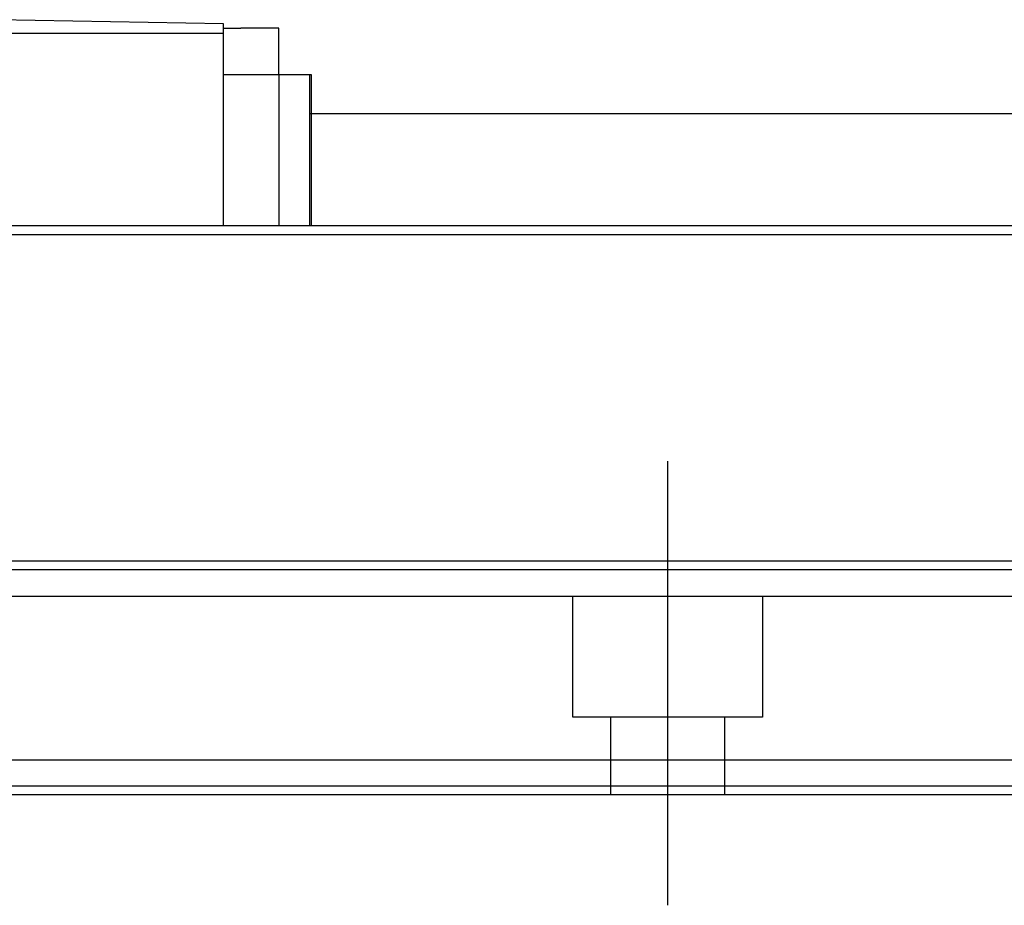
# Model space of a CAD drawing. Header units: millimetres. Extents: x -1108 to 3135, y -1596 to 860.
# Tile 169 of 256: x -737 to -680, y -957 to -906. Entities that reach past the tile are written whole.
import ezdxf
from ezdxf.lldxf.tags import DXFTag

# ---------------------------------------------------------------- set-up
doc = ezdxf.new("R2010")
doc.units = ezdxf.units.MM
doc.layers.get('0').update_dxf_attribs({"linetype": 'CONTINUOUS'})
tags = doc.linetypes.add('DASHED', pattern=[25.72, 12.86, -12.86]).pattern_tags.tags
tags[6:7] = [DXFTag(74, 4), DXFTag(75, 0), DXFTag(340, '0'), DXFTag(46, 0.0), DXFTag(50, 0.0), DXFTag(44, 0.0), DXFTag(45, 0.0)]
tags[4:5] = [DXFTag(74, 4), DXFTag(75, 0), DXFTag(340, '0'), DXFTag(46, 0.0), DXFTag(50, 0.0), DXFTag(44, 0.0), DXFTag(45, 0.0)]

msp = doc.modelspace()

# ---------------------------------------------------------------- linework, layer by layer
at = {"linetype": 'Continuous'}
for p, q in [((-725.434, -906.305), (-738.684, -906.074)), ((-725.434, -906.874), (-725.434, -906.305)), ((-725.434, -906.574), (-724.434, -906.574)), ((-722.234, -906.574), (-724.434, -906.574)), ((-722.234, -909.274), (-722.234, -906.574)), ((-725.434, -906.874), (-826.934, -906.874)), ((-725.434, -918.024), (-725.434, -906.874)), ((-722.234, -909.274), (-725.434, -909.274)), ((-720.434, -909.274), (-722.234, -909.274)), ((-722.234, -909.274), (-722.234, -916.524)), ((-720.434, -918.024), (-720.434, -909.274)), ((-720.334, -909.274), (-720.434, -909.274)), ((-720.334, -918.024), (-720.334, -909.274)), ((-720.434, -911.524), (-604.944, -911.524)), ((-606.51, -918.024), (-869.684, -918.024)), ((-611.196, -937.474), (-869.684, -937.474)), ((-613.979, -949.024), (-869.684, -949.024)), ((-614.461, -951.024), (-869.684, -951.024))]:
    msp.add_line(p, q, dxfattribs=at)
msp.add_line((-957.684, -918.524), (-215.684, -918.524))
at = {"ltscale": 0.2}
msp.add_line((-699.684, -957.437), (-699.684, -931.687), dxfattribs=at)
at = {"linetype": 'DASHED'}
for p, q in [((-611.69, -939.524), (-869.684, -939.524)), ((-705.184, -946.524), (-705.184, -939.524)), ((-694.184, -939.524), (-694.184, -946.524)), ((-694.184, -946.524), (-705.184, -946.524)), ((-702.984, -951.024), (-702.984, -946.524)), ((-696.384, -946.524), (-696.384, -951.024)), ((-614.341, -950.524), (-869.684, -950.524))]:
    msp.add_line(p, q, dxfattribs=at)
at = {"linetype": 'Continuous'}
for points in [[(-722.234, -916.524), (-722.234, -918.024)], [(-611.317, -937.974), (-869.684, -937.974)]]:
    msp.add_open_spline(points, degree=1, dxfattribs=at)

doc.saveas('drawing.dxf')
